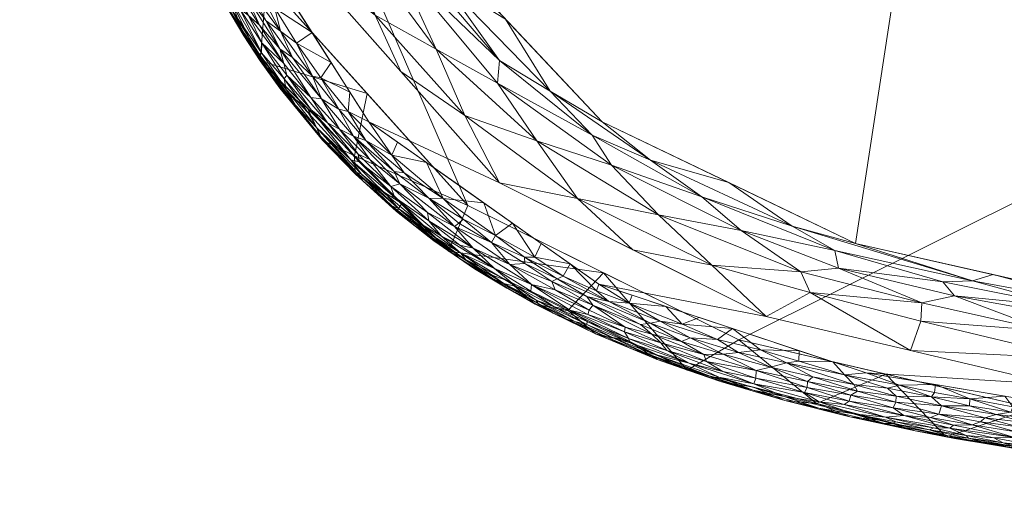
# Model space of a CAD drawing. Header units: millimetres. Extents: x -272 to 272, y 0 to 435.
# Tile 1 of 256: x -272 to -166, y 0 to 53. Entities that reach past the tile are written whole.
import ezdxf

# ---------------------------------------------------------------- set-up
doc = ezdxf.new("R2010")
doc.units = ezdxf.units.MM
doc.layers.add('A-GENM', color=13, linetype='Continuous')

# ---------------------------------------------------------------- blocks, each defined once
blk = doc.blocks.new('MODEL_CCAS0320-1080410R0 - MODEL_CCAS0320-1080410R0-440763-Preview')
at = {"layer": 'A-GENM', "lineweight": 9}
mesh = blk.add_polyface(dxfattribs=at)
corners = [(0, -0.45, -5.41), (28.8, -0.49, -5.41), (57.59, -0.7, -5.41), (86.39, -1.24, -5.41), (115.18, -2.36, -5.42), (143.91, -4.51, -5.42), (172.45, -8.45, -5.44), (200.3, -15.62, -5.46), (225.94, -28.4, -5.49), (246.18, -48.85, -5.49), (258.71, -74.68, -5.46), (265.58, -102.6, -5.43), (269.22, -131.16, -5.42), (271.05, -159.91, -5.41), (271.85, -188.7, -5.41), (272.05, -217.5, -5.41), (269.88, -217.5, -31.71), (267.71, -217.5, -58), (267.41, -183.73, -58), (266.28, -151.99, -58), (263.47, -119.22, -58), (257.54, -87.39, -58), (245.51, -57.36, -58), (223.87, -33.28, -58), (194.72, -18.86, -58), (163.16, -11.52, -58), (130.88, -7.82, -58), (98.35, -6, -58), (65.71, -5.17, -58), (33.11, -4.86, -58), (0, -4.79, -58), (0, -2.62, -31.71), (213.12, -22.01, -5.47), (209.29, -26.07, -58), (234.69, -45.32, -58), (236.06, -38.63, -5.49), (186.38, -12.04, -5.45), (178.94, -15.19, -58), (147.02, -9.67, -58), (252.44, -61.76, -5.47), (251.53, -72.37, -58), (262.14, -88.64, -5.45), (264.87, -135.6, -58), (260.5, -103.31, -58)]
mesh.append_faces([[corners[k] for k in face] for face in [(1, 31, 0)]], dxfattribs={"vtx0": -1})
mesh.append_faces([[corners[k] for k in face] for face in [(22, 39, 40), (28, 3, 27), (27, 4, 26), (12, 20, 11), (33, 8, 23), (23, 35, 34), (21, 41, 43), (19, 13, 18), (20, 12, 42), (8, 33, 32)]], dxfattribs={"vtx0": -1, "vtx1": -1})
mesh.append_faces([[corners[k] for k in face] for face in [(29, 31, 1), (16, 18, 14)]], dxfattribs={"vtx0": -1, "vtx1": -1, "vtx2": -1})
mesh.append_faces([[corners[k] for k in face] for face in [(29, 1, 2), (26, 4, 5), (22, 9, 39), (9, 22, 34), (6, 37, 25), (21, 10, 41), (5, 25, 38), (25, 5, 6), (37, 6, 36), (36, 24, 37), (7, 33, 24), (43, 41, 11), (34, 35, 9), (10, 21, 40), (11, 20, 43), (12, 19, 42), (23, 8, 35)]], dxfattribs={"vtx0": -1, "vtx2": -1})
mesh.append_faces([[corners[k] for k in face] for face in [(30, 31, 29), (15, 16, 14)]], dxfattribs={"vtx1": -1})
mesh.append_faces([[corners[k] for k in face] for face in [(2, 3, 28), (36, 7, 24), (3, 4, 27), (28, 29, 2), (7, 32, 33), (13, 14, 18), (12, 13, 19), (38, 26, 5), (39, 10, 40)]], dxfattribs={"vtx1": -1, "vtx2": -1})
mesh.append_faces([[corners[k] for k in face] for face in [(16, 17, 18)]], dxfattribs={"vtx2": -1})
mesh = blk.add_polyface(dxfattribs=at)
corners = [(261.72, -329.31, -58), (240, -329.31, -58), (233.99, -56.62, -58), (119.01, -56.62, -58), (117.58, -121.41, -58), (0, -121.41, -58), (0, -4.79, -58), (33.11, -4.86, -58), (65.71, -5.17, -58), (98.35, -6, -58), (130.88, -7.82, -58), (163.16, -11.52, -58), (194.72, -18.86, -58), (223.87, -33.28, -58), (245.51, -57.36, -58), (257.54, -87.39, -58), (263.47, -119.22, -58), (266.28, -151.99, -58), (267.41, -183.73, -58), (267.71, -217.5, -58), (267.3, -255.06, -58), (265.66, -292.32, -58)]
mesh.append_faces([[corners[k] for k in face] for face in [(18, 1, 2, 17)]], dxfattribs={"vtx0": -1, "vtx2": -1})
mesh.append_faces([[corners[k] for k in face] for face in [(2, 15, 16, 17), (2, 13, 14, 15)]], dxfattribs={"vtx0": -1, "vtx3": -1})
mesh.append_faces([[corners[k] for k in face] for face in [(7, 8, 5, 6)]], dxfattribs={"vtx1": -1})
mesh.append_faces([[corners[k] for k in face] for face in [(19, 20, 1, 18), (9, 10, 3, 8), (11, 12, 3, 10)]], dxfattribs={"vtx1": -1, "vtx2": -1})
mesh.append_faces([[corners[k] for k in face] for face in [(12, 13, 2, 3)]], dxfattribs={"vtx1": -1, "vtx3": -1})
mesh.append_faces([[corners[k] for k in face] for face in [(21, 0, 1, 20)]], dxfattribs={"vtx2": -1})
mesh.append_faces([[corners[k] for k in face] for face in [(3, 4, 5, 8)]], dxfattribs={"vtx2": -1, "vtx3": -1})
mesh = blk.add_polyface(dxfattribs=at)
corners = [(0, -429.57), (28.56, -429.64), (57.13, -429.78), (85.69, -429.83), (114.25, -429.54), (142.8, -428.45), (171.23, -425.71), (199.13, -419.61), (224.76, -407.01), (243.8, -385.73), (254.87, -359.41), (260.94, -331.49), (264.27, -303.12), (266.03, -274.62), (266.85, -246.06), (267.07, -217.5), (266.84, -187.23), (265.93, -156.97), (263.8, -126.78), (259.42, -96.83), (250.78, -67.82), (234.51, -42.3), (209.78, -24.86), (181.05, -15.33), (151.2, -10.32), (121.04, -7.69), (90.8, -6.35), (60.54, -5.72), (30.27, -5.48), (0, -5.43), (-30.27, -5.48), (-60.54, -5.72), (-90.8, -6.35), (-121.04, -7.69), (-151.2, -10.32), (-181.05, -15.33), (-209.78, -24.86), (-234.51, -42.3), (-250.78, -67.82), (-259.42, -96.83), (-263.8, -126.78), (-265.93, -156.97), (-266.84, -187.23), (-267.07, -217.5), (-266.85, -246.06), (-266.03, -274.62), (-264.27, -303.12), (-260.94, -331.49), (-254.87, -359.41), (-243.8, -385.73), (-224.76, -407.01), (-199.13, -419.61), (-171.23, -425.71), (-142.8, -428.45), (-114.25, -429.54), (-85.69, -429.83), (-57.13, -429.78), (-28.56, -429.64), (263.27, -217.5), (262.57, -255.89), (260.61, -294.22), (256.08, -332.29), (245.91, -369.14), (225.07, -400.84), (191.08, -417.96), (153.47, -425.05), (115.17, -427.31), (76.79, -427.79), (38.39, -427.78), (0, -427.64), (-32.92, -427.73), (-65.57, -427.88), (-98.08, -427.8), (-130.4, -426.98), (-162.64, -424.37), (-194.2, -417.78), (-222.92, -402.9), (-242.98, -377.6), (-253.66, -347.28), (-259.07, -315.48), (-261.79, -282.75), (-262.95, -251.14), (-263.27, -217.5), (-262.55, -175.74), (-260.06, -134.05), (-253.57, -92.87), (-238.07, -54.39), (-206.17, -28.29), (-166.67, -15.45), (-125.25, -10.34), (-83.54, -8.4), (-41.77, -7.61), (0, -7.37), (32.47, -7.43), (64.93, -7.74), (96.79, -8.56), (128.96, -10.38), (160.76, -14.06), (191.8, -21.36), (220.47, -35.74), (241.65, -59.64), (253.36, -89.27), (259.13, -120.64), (261.88, -152.89), (262.98, -184.2)]
mesh.append_faces([[corners[k] for k in face] for face in [(38, 86, 37), (24, 97, 23), (67, 3, 66)]], dxfattribs={"vtx0": -1, "vtx1": -1})
mesh.append_faces([[corners[k] for k in face] for face in [(32, 89, 90), (28, 92, 93, 27), (84, 40, 41, 83), (40, 84, 85, 39), (42, 82, 83, 41), (87, 36, 37, 86), (94, 26, 27, 93), (95, 25, 26, 94), (25, 95, 96), (98, 22, 23, 97), (99, 21, 22, 98), (100, 20, 21, 99), (20, 100, 101, 19), (19, 101, 102, 18), (103, 17, 18, 102), (17, 103, 104, 16), (16, 104, 58, 15), (44, 81, 82, 43), (81, 44, 45, 80), (80, 45, 46, 79), (47, 78, 79, 46), (78, 47, 48), (51, 75, 76, 50), (75, 51, 52), (55, 71, 72, 54), (56, 70, 71, 55), (70, 56, 57, 69), (63, 8, 9), (12, 60, 61, 11), (60, 12, 13)]], dxfattribs={"vtx0": -1, "vtx2": -1})
mesh.append_faces([[corners[k] for k in face] for face in [(89, 32, 33, 34), (92, 28, 29, 30), (66, 3, 4, 5)]], dxfattribs={"vtx0": -1, "vtx3": -1})
mesh.append_faces([[corners[k] for k in face] for face in [(42, 43, 82), (72, 73, 54), (57, 0, 69), (0, 1, 69)]], dxfattribs={"vtx1": -1, "vtx2": -1})
mesh.append_faces([[corners[k] for k in face] for face in [(88, 89, 34, 35), (87, 88, 35, 36), (90, 91, 31, 32), (91, 92, 30, 31), (38, 39, 85, 86), (96, 97, 24, 25), (14, 15, 58, 59), (48, 49, 77, 78), (76, 77, 49, 50), (52, 53, 74, 75), (73, 74, 53, 54), (9, 10, 62, 63), (7, 8, 63, 64), (61, 62, 10, 11), (13, 14, 59, 60), (68, 69, 1, 2), (67, 68, 2, 3), (6, 7, 64, 65), (5, 6, 65, 66)]], dxfattribs={"vtx1": -1, "vtx3": -1})
mesh = blk.add_polyface(dxfattribs=at)
corners = [(166.13, -12.81), (169.91, -12.51, -0.03), (165.26, -11.68, -0.03), (165.13, -7.39, -3.57), (163.92, -7.06, -4.18), (160.95, -6.71, -3.75), (168.29, -10.5, -0.53), (167.08, -10.84, -0.3), (172.95, -11.79, -0.33), (161.74, -7.02, -3.16), (167.93, -7.74, -3.99), (170.05, -8.29, -3.34), (166.3, -7.81, -2.96), (162.95, -6.85, -4.82), (158.77, -6.24, -4.91), (159.31, -6.36, -4.37), (167.63, -7.61, -4.59), (165.11, -8.38, -1.77), (162.55, -7.43, -2.56), (157.89, -7.32, -1.77), (167.33, -8.33, -2.32), (170.3, -8.6, -2.73), (164.71, -9.51, -0.75), (160.71, -8.59, -0.97), (160.56, -9.1, -0.63), (160.95, -8.1, -1.4), (164.93, -8.97, -1.16), (163.69, -9.95, -0.44), (168.74, -10.06, -0.82), (160.49, -10.63, -0.08), (158.66, -11.57), (171.67, -9.71, -1.54), (169.65, -9.74, -1.17), (171.56, -8.27, -4.88), (165.14, -7.44, -5.43), (158.98, -9.4, -0.38), (161.63, -10.24, -0.21), (165.49, -11.11, -0.14), (169.92, -11.77, -0.16), (173.59, -14.06), (173.23, -10.88, -0.82), (155.51, -6.53, -2.42), (172.06, -9.38, -2), (172.27, -8.42, -5.44), (172.13, -8.5, -3.9), (158.02, -6.46, -5.43), (157.51, -6.34, -3.38)]
mesh.append_faces([[corners[k] for k in face] for face in [(39, 1, 0), (34, 33, 43), (45, 13, 34)]], dxfattribs={"vtx0": -1, "vtx1": -1})
mesh.append_faces([[corners[k] for k in face] for face in [(0, 1, 2), (3, 4, 5), (6, 7, 8), (5, 9, 3), (10, 4, 3), (11, 3, 12), (13, 14, 15), (15, 4, 13), (12, 3, 9), (16, 4, 10), (17, 18, 19), (20, 21, 12), (22, 23, 24), (17, 25, 26), (27, 7, 6), (6, 22, 27), (12, 18, 20), (26, 22, 28), (29, 30, 2), (31, 17, 32), (33, 34, 16), (26, 25, 23), (17, 19, 25), (22, 26, 23), (17, 26, 32), (27, 24, 35), (28, 22, 6), (36, 27, 35), (27, 36, 7), (22, 24, 27), (37, 38, 7), (7, 38, 8), (37, 2, 1), (37, 1, 38), (28, 40, 32), (40, 28, 6), (26, 28, 32), (29, 2, 37), (36, 29, 37), (41, 18, 9), (17, 31, 42), (36, 37, 7), (44, 33, 16), (13, 4, 16), (16, 34, 13), (15, 5, 4), (9, 5, 46), (12, 9, 18), (18, 17, 20), (12, 21, 11), (17, 42, 20), (11, 10, 3), (16, 10, 44), (13, 45, 14), (42, 21, 20), (11, 44, 10)]], dxfattribs={"vtx0": -1, "vtx1": -1, "vtx2": -1})
mesh.append_faces([[corners[k] for k in face] for face in [(30, 0, 2)]], dxfattribs={"vtx1": -1, "vtx2": -1})
mesh = blk.add_polyface(dxfattribs=at)
corners = [(252.07, -217.51, -10), (255.28, -217.51, -2.23), (263.27, -217.5), (262.98, -184.2), (261.88, -152.89), (259.13, -120.64), (253.36, -89.27), (241.65, -59.64), (220.47, -35.74), (191.8, -21.36), (160.76, -14.06), (128.96, -10.38), (96.79, -8.56), (64.93, -7.74), (32.47, -7.43), (0, -7.37), (0, -14.25, -2.78), (0, -16.31, -10), (31.53, -16.38, -10), (61.6, -16.66, -10), (92.41, -17.44, -10), (122.85, -19.14, -10), (152.63, -22.51, -10), (182.18, -29.23, -10), (209.43, -42.28, -10), (230.18, -64.39, -10), (241.93, -92.31, -10), (247.8, -122.35, -10), (250.56, -152.61, -10), (251.73, -182.63, -10), (252.07, -213.69, -10), (252.07, -215.6, -10), (253.51, -217.51, -6.52), (110.64, -16.44, -2.43), (252.38, -135.2, -1.88), (47.68, -15.94, -4.96), (48.59, -12.59, -1), (171.53, -23.6, -2.23), (256.99, -168.68, -0.4), (239.9, -75.04, -1.9), (252.47, -166.47, -4.58), (0, -10.81, -1.39), (140.07, -20.2, -4.93), (143.64, -16.75, -0.68), (0, -15.28, -6.39), (259.28, -217.51, -1.12), (246.55, -105.34, -4.33), (80.74, -11.59, -0.35), (109.28, -18.04, -6.03), (251.4, -105.84, -0.25), (78.2, -16.91, -6.6), (203.38, -32.3, -0.77), (79.87, -15.9, -3.45), (227.28, -50.08, -0.61), (256.59, -136.92, 0.03), (250.08, -136.18, -5.82), (112.62, -12.58, -0.23), (198.72, -34.22, -4.61), (220.47, -48.88, -4.31), (47.28, -16.46, -7.5), (48.89, -10.12, -0.19), (0, -8.82, -0.59), (23.8, -10.52, -0.35), (23.72, -12.4, -1.07), (37.53, -14.48, -2.61), (0, -12.53, -2.09), (0, -15.85, -8.38), (23.39, -16.17, -6.91), (22.87, -15.62, -4.84), (169.61, -25.19, -5.87), (87.16, -14.35, -1.5), (175.16, -20.87, -0.25), (245.88, -80.55, -0.05), (237.62, -64.08, -0.38), (231.67, -59.66, -2.08), (234.57, -69.21, -5.22), (231.06, -47.69), (224.19, -42.98, 0.08), (212.08, -34.04, 0.03), (197.64, -26.9, -0.02), (216.44, -40.23, -0.7), (208.44, -37.64, -2.36), (188.08, -26.17, -0.84), (194.47, -30.61, -2.3), (233.82, -53.74, 0.1), (206.14, -28.55), (184.41, -28.48, -4.25), (189.01, -31.06, -6.84), (195.8, -35.76, -10), (220.69, -46.42, -1.99), (204.22, -38.18, -7.05), (219.81, -53.33, -10), (226.59, -57.48, -6.56), (215.02, -45.59, -6.91), (210.51, -40.86, -4.5), (241.57, -85.25, -4.31), (246.1, -94.02, -1.78), (249.58, -113.23, -2.04), (252.57, -121.91, -0.75), (254.49, -139.04, -0.68), (254.3, -158.41, -1.63), (255.44, -186.77, -1.6), (253.71, -194.68, -3.8), (252.44, -189.31, -6.58), (251.57, -166.85, -7.51), (254.55, -119.67, 0), (256.24, -104.95), (252.3, -97.47, 0.18), (236.05, -78.35, -10), (239.97, -84.04, -7.14), (244.17, -98.77, -6.92), (247.39, -115.68, -6.73), (244.86, -107.33, -10), (249.09, -121.49, -4.32), (251.11, -136.64, -3.61), (248.97, -92.57, -0.14), (261.58, -217.51, -0.47), (259.56, -189.39, 0.03), (259.61, -165.22, 0.14), (109.53, -14.68, -1.06), (128.79, -16.74, -1.52), (150.69, -19.84, -2.15), (129.6, -18.34, -3.18), (159.32, -22.41, -3.9), (154.22, -22.39, -6.1), (137.74, -20.83, -10), (131.59, -19.84, -7.28), (113.23, -17.63, -4.04), (161.6, -19.85, -0.91), (158.43, -16.86, -0.12), (140.21, -13.91, -0.06), (175.06, -22.83, -1.02), (64.19, -14.5, -2.16), (144.86, -12.22), (240.57, -63.94, 0.15), (247.5, -74.46), (257.41, -195.71, -0.58), (257.28, -217.51, -1.67), (260.5, -136.77), (249.18, -137.48, -10), (167.4, -25.87, -10), (176.28, -17.71), (241.67, -74.32, -0.66), (187.07, -23.94, -0.19), (184.02, -26.57, -1.96), (229.7, -59.73, -4.09), (254.39, -217.51, -4.38), (172.8, -25.09, -3.86)]
mesh.append_faces([[corners[k] for k in face] for face in [(18, 66, 17)]], dxfattribs={"vtx0": -1})
mesh.append_faces([[corners[k] for k in face] for face in [(20, 50, 19), (19, 59, 18), (21, 48, 20), (41, 62, 61), (8, 77, 76), (10, 129, 141), (24, 90, 88), (30, 103, 29), (140, 124, 22), (125, 126, 21), (133, 129, 10), (135, 72, 6), (137, 101, 1), (1, 102, 146)]], dxfattribs={"vtx0": -1, "vtx1": -1})
mesh.append_faces([[corners[k] for k in face] for face in [(44, 67, 68), (29, 103, 104), (55, 28, 104), (50, 20, 48), (23, 87, 69), (46, 95, 110), (64, 36, 63), (126, 124, 42), (88, 90, 87), (105, 106, 107), (78, 85, 79), (62, 41, 63), (52, 35, 50), (12, 47, 56), (60, 47, 13), (129, 130, 43), (51, 78, 79), (96, 39, 95), (111, 46, 110), (64, 132, 36), (95, 109, 110), (127, 42, 122), (120, 56, 119), (116, 3, 117), (30, 32, 103), (38, 100, 101), (38, 101, 136), (75, 95, 39), (102, 1, 101), (96, 115, 142), (36, 62, 63), (97, 98, 49), (80, 77, 78), (123, 124, 69), (54, 5, 105), (118, 54, 38), (43, 121, 128), (45, 117, 136), (38, 99, 100), (56, 120, 43), (38, 117, 118), (121, 43, 120), (97, 49, 96), (39, 73, 74), (52, 50, 48), (32, 102, 103), (48, 127, 52), (59, 50, 35), (86, 57, 83), (80, 53, 77), (70, 52, 33), (52, 70, 132), (81, 80, 51), (73, 39, 142), (98, 105, 49), (54, 105, 99), (97, 114, 34), (97, 113, 114), (47, 70, 119), (130, 56, 43), (90, 57, 87), (83, 51, 82), (90, 93, 94), (74, 75, 39), (50, 59, 19), (67, 18, 59), (61, 62, 14), (47, 60, 36), (36, 60, 62), (14, 62, 60), (65, 64, 63), (132, 35, 52), (35, 68, 67), (18, 67, 66), (35, 67, 59), (35, 64, 68), (16, 68, 64), (86, 87, 57), (37, 121, 123), (119, 70, 33), (36, 70, 47), (128, 129, 43), (79, 82, 51), (72, 135, 134), (76, 77, 84), (84, 134, 7), (74, 73, 53), (89, 74, 53), (93, 92, 58), (145, 58, 92), (109, 26, 110), (78, 77, 8), (84, 77, 53), (78, 51, 80), (82, 79, 143), (51, 83, 81), (89, 53, 80), (94, 57, 90), (81, 94, 89), (128, 131, 71), (147, 123, 69), (144, 83, 82), (81, 83, 57), (53, 73, 84), (84, 73, 134), (86, 83, 144), (124, 140, 69), (69, 87, 86), (81, 89, 80), (74, 89, 58), (89, 94, 58), (90, 24, 93), (25, 75, 92), (145, 92, 75), (92, 93, 91), (58, 94, 93), (57, 94, 81), (96, 95, 46), (97, 96, 46), (115, 49, 107), (113, 46, 111), (97, 34, 98), (99, 98, 34), (98, 99, 105), (100, 99, 34), (38, 54, 99), (114, 100, 34), (40, 101, 100), (101, 137, 136), (101, 40, 102), (40, 103, 102), (103, 40, 104), (55, 104, 40), (49, 105, 107), (6, 72, 107), (115, 107, 72), (75, 108, 109), (75, 109, 95), (112, 111, 110), (113, 111, 55), (113, 55, 114), (97, 46, 113), (55, 40, 114), (100, 114, 40), (142, 115, 72), (96, 49, 115), (3, 118, 117), (27, 55, 111), (119, 33, 120), (47, 119, 56), (33, 122, 120), (131, 128, 37), (122, 121, 120), (69, 86, 147), (127, 122, 33), (121, 122, 42), (121, 42, 123), (124, 123, 42), (125, 124, 126), (143, 141, 71), (42, 48, 126), (48, 21, 126), (52, 127, 33), (42, 127, 48), (37, 128, 121), (141, 129, 71), (71, 129, 128), (129, 133, 130), (142, 134, 73), (56, 130, 11), (144, 131, 37), (143, 131, 82), (36, 132, 70), (35, 132, 64), (38, 136, 117), (4, 54, 118), (96, 142, 39), (134, 142, 72), (9, 143, 79), (131, 143, 71), (131, 144, 82), (144, 37, 147), (75, 74, 145), (58, 145, 74), (144, 147, 86), (37, 123, 147)]], dxfattribs={"vtx0": -1, "vtx1": -1, "vtx2": -1})
mesh.append_faces([[corners[k] for k in face] for face in [(105, 5, 106), (84, 7, 76), (67, 44, 66), (56, 11, 12), (55, 27, 139), (124, 125, 22), (64, 65, 16), (68, 16, 44), (63, 41, 65), (78, 8, 85), (87, 23, 88), (92, 91, 25), (75, 25, 108), (102, 32, 146), (54, 4, 138), (107, 106, 6), (109, 108, 26), (111, 112, 27), (110, 26, 112), (117, 45, 116), (118, 3, 4)]], dxfattribs={"vtx0": -1, "vtx2": -1})
mesh.append_faces([[corners[k] for k in face] for face in [(13, 14, 60), (12, 13, 47), (9, 141, 143), (30, 31, 32), (85, 9, 79), (24, 91, 93), (28, 29, 104), (133, 11, 130), (135, 7, 134), (137, 45, 136), (138, 5, 54), (139, 28, 55), (140, 23, 69)]], dxfattribs={"vtx1": -1, "vtx2": -1})
mesh.append_faces([[corners[k] for k in face] for face in [(31, 0, 32), (14, 15, 61), (116, 2, 3)]], dxfattribs={"vtx2": -1})
mesh = blk.add_polyface(dxfattribs=at)
corners = [(183.37, -15.11, -0.05), (182.37, -14.06, -0.24), (178.75, -13.67, -0.12), (178.13, -11.55, -1.04), (173.23, -10.88, -0.82), (177.84, -12.16, -0.61), (175.78, -9.08, -4.68), (182.79, -10.6, -4.66), (179.23, -10.21, -5.44), (171.56, -8.27, -4.88), (172.13, -8.5, -3.9), (176.99, -10.73, -1.55), (178.95, -10.57, -2.26), (172.06, -9.38, -2), (170.3, -8.6, -2.73), (173.81, -9.4, -2.46), (174.25, -9.21, -2.98), (186.2, -11.99, -5.45), (172.27, -8.42, -5.44), (186.15, -11.54, -3.85), (179.06, -9.88, -3.86), (182.42, -10.9, -3.06), (178.23, -9.89, -3.27), (186.1, -12.2, -2.31), (177.87, -10.05, -2.74), (182.86, -12.28, -1.3), (183.41, -11.91, -1.82), (182.69, -12.91, -0.8), (187.4, -13.74, -1.03), (181.99, -13.35, -0.47), (187.34, -14.4, -0.61), (174.11, -10.53, -1.2), (181.05, -15.31), (177.46, -14.01, -0.03), (173.59, -14.06), (171.67, -9.71, -1.54), (169.65, -9.74, -1.17), (169.92, -11.77, -0.16), (169.91, -12.51, -0.03), (174.01, -12.76, -0.11), (177.81, -12.83, -0.31), (172.95, -11.79, -0.33), (173.71, -13.2, -0.03), (168.29, -10.5, -0.53), (186.76, -14.88, -0.33), (170.05, -8.29, -3.34), (184.64, -16.51)]
mesh.append_faces([[corners[k] for k in face] for face in [(18, 6, 8), (32, 33, 34)]], dxfattribs={"vtx0": -1, "vtx1": -1})
mesh.append_faces([[corners[k] for k in face] for face in [(0, 1, 2), (3, 4, 5), (6, 7, 8), (6, 9, 10), (11, 12, 13), (14, 15, 16), (19, 7, 20), (6, 18, 9), (20, 7, 6), (21, 19, 20), (22, 21, 20), (12, 23, 21), (10, 20, 6), (21, 22, 24), (11, 25, 26), (25, 3, 27), (28, 25, 27), (27, 29, 30), (22, 10, 16), (4, 3, 31), (35, 36, 31), (3, 25, 11), (37, 38, 39), (40, 41, 39), (2, 39, 33), (39, 2, 40), (4, 41, 5), (33, 42, 34), (41, 37, 39), (33, 32, 0), (42, 33, 39), (0, 2, 33), (2, 1, 40), (29, 40, 1), (5, 41, 40), (31, 3, 11), (27, 3, 5), (41, 4, 43), (29, 27, 5), (23, 12, 26), (11, 26, 12), (40, 29, 5), (29, 1, 44), (35, 11, 13), (4, 31, 36), (11, 35, 31), (13, 15, 14), (45, 16, 10), (16, 45, 14), (13, 12, 15), (24, 15, 12), (10, 22, 20), (24, 22, 16), (15, 24, 16), (21, 24, 12), (39, 38, 42), (34, 42, 38)]], dxfattribs={"vtx0": -1, "vtx1": -1, "vtx2": -1})
mesh.append_faces([[corners[k] for k in face] for face in [(0, 32, 46)]], dxfattribs={"vtx0": -1, "vtx2": -1})
mesh.append_faces([[corners[k] for k in face] for face in [(17, 8, 7)]], dxfattribs={"vtx1": -1, "vtx2": -1})
mesh = blk.add_polyface(dxfattribs=at)
corners = [(186.15, -11.54, -3.85), (193.21, -13.45, -3.89), (189.79, -12.36, -4.69), (197.44, -14.82, -3.69), (196.87, -14.85, -3.1), (187.66, -13.2, -1.56), (183.41, -11.91, -1.82), (182.86, -12.28, -1.3), (189.85, -12.77, -3.07), (182.42, -10.9, -3.06), (186.1, -12.2, -2.31), (198.49, -17.3, -0.86), (196.43, -17.32, -0.48), (200.9, -18.67, -0.57), (192.9, -14.75, -1.47), (192.86, -15.58, -0.82), (198.22, -16.54, -1.37), (186.76, -14.88, -0.33), (189.61, -16.39, -0.11), (191.32, -15.94, -0.4), (186.2, -11.99, -5.45), (182.79, -10.6, -4.66), (187.4, -13.74, -1.03), (200.09, -16.36, -2.31), (193.12, -14.13, -2.28), (194.77, -17.5, -0.22), (187.34, -14.4, -0.61), (200.82, -20.55, -0.03), (195.42, -20.08), (199.01, -21.27), (188.24, -17.7), (192.42, -17.78, -0.03), (188.3, -16.57, -0.03), (196.45, -15.48, -1.86), (196.7, -14.4, -4.7), (197.71, -14.79, -4.21), (193.17, -13.78, -5.46), (200.14, -15.57, -5.46), (203.5, -16.77, -4.8), (197.03, -18.89, -0.07), (182.37, -14.06, -0.24), (183.37, -15.11, -0.05), (184.64, -16.51), (182.69, -12.91, -0.8), (202.48, -17.72, -1.69), (199.96, -19.08, -0.26), (181.99, -13.35, -0.47), (191.83, -18.89), (203.86, -17.31, -3.09), (201.23, -16.04, -4.02)]
mesh.append_faces([[corners[k] for k in face] for face in [(30, 32, 42)]], dxfattribs={"vtx0": -1, "vtx1": -1})
mesh.append_faces([[corners[k] for k in face] for face in [(0, 1, 2), (3, 1, 4), (5, 6, 7), (8, 9, 10), (11, 12, 13), (14, 15, 16), (17, 18, 19), (2, 20, 21), (0, 8, 1), (8, 4, 1), (7, 22, 5), (21, 0, 2), (0, 9, 8), (23, 4, 24), (11, 16, 15), (19, 18, 25), (26, 15, 22), (30, 31, 32), (24, 8, 10), (8, 24, 4), (5, 24, 10), (33, 14, 16), (1, 34, 2), (3, 35, 1), (34, 36, 2), (35, 38, 34), (28, 39, 31), (18, 40, 41), (43, 26, 22), (26, 19, 15), (5, 22, 14), (11, 15, 12), (14, 22, 15), (24, 5, 14), (6, 5, 10), (14, 33, 24), (44, 33, 16), (23, 24, 33), (45, 13, 12), (45, 25, 39), (25, 45, 12), (39, 25, 31), (19, 25, 12), (31, 25, 18), (15, 19, 12), (19, 26, 17), (46, 17, 26), (18, 17, 40), (32, 31, 18), (18, 41, 32), (32, 41, 42), (48, 3, 4), (35, 3, 49), (1, 35, 34), (28, 27, 39)]], dxfattribs={"vtx0": -1, "vtx1": -1, "vtx2": -1})
mesh.append_faces([[corners[k] for k in face] for face in [(27, 28, 29), (34, 37, 36)]], dxfattribs={"vtx0": -1, "vtx2": -1})
mesh.append_faces([[corners[k] for k in face] for face in [(31, 30, 47, 28)]], dxfattribs={"vtx0": -1, "vtx3": -1})
mesh.append_faces([[corners[k] for k in face] for face in [(36, 20, 2)]], dxfattribs={"vtx1": -1, "vtx2": -1})
mesh = blk.add_polyface(dxfattribs=at)
corners = [(199.96, -19.08, -0.26), (197.03, -18.89, -0.07), (203.2, -20.88, -0.11), (206.97, -20.23, -1.06), (203.13, -18.55, -1.17), (204.1, -19.46, -0.8), (204.65, -17.4, -3.66), (208.18, -19.03, -3.16), (208.9, -19.13, -3.75), (206.24, -17.9, -4.28), (203.5, -16.77, -4.8), (201.23, -16.04, -4.02), (206.4, -18.56, -2.62), (200.09, -16.36, -2.31), (206.61, -19.02, -2.07), (198.49, -17.3, -0.86), (200.9, -18.67, -0.57), (207.04, -19.72, -1.5), (202.48, -17.72, -1.69), (200.82, -20.55, -0.03), (203.86, -17.31, -3.09), (196.87, -14.85, -3.1), (197.44, -14.82, -3.69), (210.13, -19.51, -4.68), (206.58, -18.77, -5.47), (213.03, -21.98, -5.48), (200.14, -15.57, -5.46), (212.35, -20.85, -3.31), (196.7, -14.4, -4.7), (211.09, -20.53, -2.74), (196.45, -15.48, -1.86), (204.22, -20.67, -0.27), (198.22, -16.54, -1.37), (208.72, -22.98, -0.16), (206.53, -22.82, -0.03), (212.89, -22.07, -1.81), (210.42, -22.6, -0.56), (210.84, -22.06, -0.98), (210.98, -21.59, -1.39), (210.02, -24.12, -0.06), (213.63, -25.69, -0.09), (213.23, -21.1, -3.83), (211.03, -20.84, -2.22), (205.32, -20.51, -0.5), (202.6, -22.46), (206.19, -23.65), (211.08, -23.53, -0.31), (197.71, -14.79, -4.21), (199.01, -21.27), (209.78, -24.84)]
mesh.append_faces([[corners[k] for k in face] for face in [(26, 10, 24), (49, 34, 45)]], dxfattribs={"vtx0": -1, "vtx1": -1})
mesh.append_faces([[corners[k] for k in face] for face in [(0, 1, 2), (3, 4, 5), (6, 7, 8), (9, 10, 11), (12, 13, 14), (15, 16, 5), (17, 14, 18), (1, 19, 2), (13, 20, 21), (6, 22, 20), (23, 24, 10), (8, 7, 27), (20, 7, 6), (28, 10, 26), (6, 9, 11), (29, 7, 12), (30, 18, 13), (31, 16, 0), (15, 4, 32), (33, 2, 34), (35, 14, 17), (18, 32, 4), (36, 37, 3), (17, 18, 4), (13, 18, 14), (3, 17, 4), (35, 17, 38), (39, 40, 33), (41, 23, 8), (12, 42, 29), (14, 35, 42), (5, 16, 43), (31, 0, 2), (36, 3, 5), (15, 5, 4), (36, 5, 43), (3, 37, 38), (3, 38, 17), (19, 34, 2), (33, 46, 31), (33, 31, 2), (16, 31, 43), (10, 47, 11), (6, 8, 9), (22, 6, 11), (8, 23, 9), (23, 10, 9), (12, 7, 20), (27, 7, 29), (13, 12, 20), (12, 14, 42), (43, 31, 46), (43, 46, 36), (33, 34, 39), (34, 19, 44), (49, 39, 34)]], dxfattribs={"vtx0": -1, "vtx1": -1, "vtx2": -1})
mesh.append_faces([[corners[k] for k in face] for face in [(34, 44, 45)]], dxfattribs={"vtx0": -1, "vtx2": -1})
mesh.append_faces([[corners[k] for k in face] for face in [(25, 24, 23), (48, 44, 19)]], dxfattribs={"vtx1": -1, "vtx2": -1})
mesh = blk.add_polyface(dxfattribs=at)
corners = [(252.07, -213.69, -10), (251.73, -182.63, -10), (250.56, -152.61, -10), (247.8, -122.35, -10), (241.93, -92.31, -10), (230.18, -64.39, -10), (209.43, -42.28, -10), (182.18, -29.23, -10), (152.63, -22.51, -10), (122.85, -19.14, -10), (92.41, -17.44, -10), (61.6, -16.66, -10), (31.53, -16.38, -10), (0, -16.31, -10), (-31.35, -16.37, -10), (-61.73, -16.66, -10), (-91.89, -17.42, -10), (-121.96, -19.07, -10), (-152.28, -22.46, -10), (-182.06, -29.2, -10), (-209.4, -42.26, -10), (-230.16, -64.35, -10), (-241.89, -92.18, -10), (-247.73, -121.86, -10), (-250.52, -151.95, -10), (-251.71, -181.83, -10), (-252.07, -213.69, -10), (-250.06, -183.84, -10), (-235.47, -158.31, -10), (-208.69, -145.17, -10), (-179.42, -138.79, -10), (-149.67, -135.21, -10), (-119.78, -133.06, -10), (-89.85, -131.76, -10), (-59.91, -131, -10), (-29.95, -130.62, -10), (0, -130.51, -10), (33.18, -130.64, -10), (66.36, -131.12, -10), (99.52, -132.11, -10), (132.66, -133.86, -10), (165.7, -136.9, -10), (198.41, -142.43, -10), (229.39, -154, -10), (249.18, -180.09, -10), (17.5, -65, -10), (12.37, -77.37, -10), (0, -82.5, -10), (-12.37, -77.37, -10), (-17.5, -65, -10), (-12.37, -52.63, -10), (0, -47.5, -10), (12.37, -52.63, -10)]
mesh.append_faces([[corners[k] for k in face] for face in [(27, 25, 26)]], dxfattribs={"vtx0": -1})
mesh.append_faces([[corners[k] for k in face] for face in [(23, 29, 22)]], dxfattribs={"vtx0": -1, "vtx1": -1})
mesh.append_faces([[corners[k] for k in face] for face in [(16, 34, 49, 15)]], dxfattribs={"vtx0": -1, "vtx1": -1, "vtx2": -1})
mesh.append_faces([[corners[k] for k in face] for face in [(35, 47, 48, 34), (39, 9, 10, 38), (40, 8, 9, 39), (45, 11, 12, 52), (38, 45, 46, 37), (41, 7, 8, 40), (37, 46, 47, 36), (52, 12, 13, 51), (30, 21, 22, 29), (19, 30, 31), (28, 24, 25, 27), (5, 41, 42), (43, 2, 3, 42), (44, 1, 2, 43)]], dxfattribs={"vtx0": -1, "vtx2": -1})
mesh.append_faces([[corners[k] for k in face] for face in [(38, 10, 11, 45)]], dxfattribs={"vtx0": -1, "vtx2": -1, "vtx3": -1})
mesh.append_faces([[corners[k] for k in face] for face in [(30, 19, 20, 21), (42, 3, 4, 5)]], dxfattribs={"vtx0": -1, "vtx3": -1})
mesh.append_faces([[corners[k] for k in face] for face in [(0, 1, 44)]], dxfattribs={"vtx1": -1})
mesh.append_faces([[corners[k] for k in face] for face in [(48, 49, 34), (6, 7, 41, 5), (35, 36, 47)]], dxfattribs={"vtx1": -1, "vtx2": -1})
mesh.append_faces([[corners[k] for k in face] for face in [(14, 15, 49, 50), (13, 14, 50, 51), (16, 17, 33, 34), (18, 19, 31, 32), (17, 18, 32, 33), (28, 29, 23, 24)]], dxfattribs={"vtx1": -1, "vtx3": -1})
mesh = blk.add_polyface(dxfattribs=at)
corners = [(214.68, -21.72, -4.34), (216.62, -22.68, -5), (210.13, -19.51, -4.68), (217.09, -24.09, -1.98), (217.01, -24.82, -1.25), (221, -26.53, -1.79), (214.25, -25.41, -0.22), (214.84, -25.12, -0.42), (211.08, -23.53, -0.31), (212.35, -20.85, -3.31), (216.31, -22.76, -3.53), (213.23, -21.1, -3.83), (213.03, -21.98, -5.48), (219.47, -25.18, -5.48), (211.03, -20.84, -2.22), (212.89, -22.07, -1.81), (214.59, -22.41, -2.45), (216.54, -23.13, -2.96), (218.69, -24.58, -2.51), (219.67, -24.41, -4.49), (210.98, -21.59, -1.39), (219.34, -26.96, -0.74), (223.3, -28.72, -1.18), (220, -24.93, -3.26), (221.21, -25.45, -3.84), (224.09, -27.47, -3.31), (210.84, -22.06, -0.98), (214.48, -24.23, -0.75), (210.42, -22.6, -0.56), (217.74, -27.07, -0.3), (213.63, -25.69, -0.09), (212.88, -27.02), (216.65, -27.74, -0.03), (220.89, -30.08, -0.06), (217.77, -27.73, -0.13), (221.34, -29.32, -0.28), (225.3, -31.04, -0.64), (219.06, -31.39), (223.16, -26.51, -4.96), (224.69, -27.57, -4.32), (224.63, -28.17, -2.67), (211.09, -20.53, -2.74), (208.72, -22.98, -0.16), (208.9, -19.13, -3.75), (210.02, -24.12, -0.06), (209.78, -24.84), (215.97, -29.21), (222.15, -33.57)]
mesh.append_faces([[corners[k] for k in face] for face in [(12, 1, 13), (31, 44, 45), (37, 32, 46)]], dxfattribs={"vtx0": -1, "vtx1": -1})
mesh.append_faces([[corners[k] for k in face] for face in [(0, 1, 2), (3, 4, 5), (6, 7, 8), (9, 10, 11), (14, 15, 16), (17, 16, 18), (1, 0, 19), (20, 4, 15), (4, 21, 22), (18, 23, 17), (24, 23, 25), (4, 26, 27), (26, 28, 27), (5, 4, 22), (21, 7, 29), (30, 31, 32), (33, 34, 32), (28, 8, 7), (35, 36, 21), (34, 6, 30), (32, 37, 33), (3, 5, 18), (13, 1, 38), (39, 19, 24), (2, 1, 12), (38, 1, 19), (10, 19, 0), (19, 10, 24), (23, 24, 10), (17, 23, 10), (40, 23, 18), (9, 17, 10), (16, 17, 41), (14, 16, 41), (3, 16, 15), (5, 40, 18), (6, 8, 42), (17, 9, 41), (10, 0, 11), (2, 11, 0), (43, 9, 11), (27, 28, 7), (7, 21, 27), (4, 27, 21), (6, 42, 30), (30, 32, 34), (29, 7, 6), (33, 35, 34), (29, 34, 35), (34, 29, 6), (21, 29, 35), (16, 3, 18), (30, 44, 31), (4, 20, 26), (4, 3, 15)]], dxfattribs={"vtx0": -1, "vtx1": -1, "vtx2": -1})
mesh.append_faces([[corners[k] for k in face] for face in [(31, 46, 32), (37, 47, 33)]], dxfattribs={"vtx1": -1, "vtx2": -1})
mesh = blk.add_polyface(dxfattribs=at)
corners = [(224.69, -27.57, -4.32), (223.16, -26.51, -4.96), (219.67, -24.41, -4.49), (224.09, -27.47, -3.31), (227.74, -29.88, -3.72), (221.21, -25.45, -3.84), (227.7, -30.09, -3.14), (231.32, -32.99, -3.05), (232.03, -38.7, -0.06), (228.33, -37.93), (231.42, -40.11), (226.7, -30.01, -2.16), (231.76, -34.18, -1.98), (228.93, -31.34, -2.61), (224.63, -28.17, -2.67), (221, -26.53, -1.79), (225.3, -31.04, -0.64), (224.83, -31.39, -0.37), (228.07, -34.09, -0.3), (228.06, -31.65, -1.54), (228.22, -32.54, -1.01), (232.14, -35.34, -1.3), (232.53, -34.38, -2.52), (230.72, -36.79, -0.18), (226.52, -34.04, -0.06), (232.03, -33.27, -3.76), (235.17, -35.95, -4.3), (229.64, -31.17, -4.34), (230.98, -33.51, -5.49), (231.53, -32.65, -4.89), (236, -36.68, -4.91), (231.19, -35.62, -0.68), (227.53, -29.51, -4.91), (235.8, -36.83, -3.46), (225.92, -28.39, -5.49), (221.34, -29.32, -0.28), (223.3, -28.72, -1.18), (219.34, -26.96, -0.74), (220.89, -30.08, -0.06), (224.37, -31.83, -0.16), (231.8, -36.96, -0.38), (222.15, -33.57), (225.24, -35.75), (234.83, -40.27, -0.27), (234.51, -42.29), (224.73, -29.03, -1.71), (219.47, -25.18, -5.48), (220, -24.93, -3.26), (234.4, -38.25, -0.84), (236.18, -40.76, -0.54)]
mesh.append_faces([[corners[k] for k in face] for face in [(44, 8, 10), (46, 1, 34)]], dxfattribs={"vtx0": -1, "vtx1": -1})
mesh.append_faces([[corners[k] for k in face] for face in [(0, 1, 2), (3, 4, 5), (4, 6, 7), (11, 12, 13), (4, 0, 5), (11, 14, 15), (16, 17, 18), (13, 14, 11), (19, 20, 21), (12, 19, 21), (22, 13, 12), (23, 24, 8), (25, 4, 7), (26, 27, 25), (28, 29, 30), (21, 20, 31), (28, 32, 29), (33, 25, 7), (16, 35, 17), (16, 36, 37), (38, 24, 39), (16, 18, 31), (40, 31, 18), (24, 9, 8), (43, 40, 23), (18, 17, 39), (36, 19, 45), (4, 25, 27), (0, 4, 27), (4, 3, 6), (1, 32, 34), (32, 0, 27), (0, 32, 1), (32, 27, 29), (27, 26, 29), (14, 6, 3), (13, 7, 6), (47, 14, 3), (14, 13, 6), (19, 12, 11), (13, 22, 7), (45, 19, 11), (20, 36, 16), (36, 20, 19), (31, 20, 16), (48, 21, 31), (31, 40, 49), (39, 17, 35), (38, 39, 35), (18, 39, 24), (23, 40, 18), (24, 23, 18), (43, 23, 8), (41, 24, 38), (11, 15, 45), (36, 45, 15)]], dxfattribs={"vtx0": -1, "vtx1": -1, "vtx2": -1})
mesh.append_faces([[corners[k] for k in face] for face in [(8, 9, 10), (32, 28, 34)]], dxfattribs={"vtx0": -1, "vtx2": -1})
mesh.append_faces([[corners[k] for k in face] for face in [(24, 41, 42, 9)]], dxfattribs={"vtx0": -1, "vtx3": -1})
mesh = blk.add_polyface(dxfattribs=at)
corners = [(235.17, -35.95, -4.3), (235.8, -36.83, -3.46), (239.79, -40.82, -3.93), (235.67, -38.8, -1.21), (238.95, -42.18, -1.29), (235.56, -37.99, -1.7), (237.66, -41.49, -0.89), (234.4, -38.25, -0.84), (236.18, -40.76, -0.54), (234.83, -40.27, -0.27), (232.03, -38.7, -0.06), (236.75, -43.39, -0.08), (239.49, -40.31, -4.79), (240.13, -41.66, -3.01), (236.05, -38.62, -5.49), (241.11, -43.74, -5.49), (244.08, -45.91, -4.68), (246.18, -48.85, -5.49), (240.75, -44.9, -0.98), (243.33, -47.28, -1.5), (244.08, -50.11, -0.69), (239.62, -44.75, -0.51), (240.58, -47.2, -0.21), (237.73, -43.63, -0.22), (239.68, -47, -0.07), (242.42, -44.12, -3.5), (245.31, -47.84, -3.76), (242.94, -44.53, -4.11), (243.41, -45.77, -2.9), (243.62, -46.91, -2.02), (241.02, -43.25, -2.35), (236.46, -38.2, -2.36), (231.76, -34.18, -1.98), (236, -36.68, -4.91), (235.35, -36.71, -2.88), (231.32, -32.99, -3.05), (232.53, -34.38, -2.52), (240.7, -43.59, -1.71), (247.05, -50.22, -4.22), (234.51, -42.29), (232.03, -33.27, -3.76), (232.14, -35.34, -1.3), (243.64, -48.55, -1.05), (231.19, -35.62, -0.68), (242.72, -49.19, -0.39), (246.26, -49.53, -3.2), (230.98, -33.51, -5.49), (231.53, -32.65, -4.89), (231.8, -36.96, -0.38), (236.55, -45.48)]
mesh.append_faces([[corners[k] for k in face] for face in [(14, 12, 15), (15, 16, 17), (46, 33, 14)]], dxfattribs={"vtx0": -1, "vtx1": -1})
mesh.append_faces([[corners[k] for k in face] for face in [(0, 1, 2), (3, 4, 5), (6, 7, 8), (9, 10, 11), (0, 2, 12), (2, 1, 13), (18, 19, 4), (20, 18, 21), (22, 23, 24), (25, 26, 27), (25, 13, 28), (29, 28, 30), (5, 31, 32), (16, 15, 12), (12, 14, 33), (12, 2, 27), (34, 35, 36), (1, 34, 13), (30, 31, 37), (16, 27, 38), (3, 7, 6), (21, 8, 23), (11, 24, 23), (39, 11, 10), (0, 40, 1), (33, 0, 12), (5, 32, 41), (32, 31, 36), (34, 36, 31), (3, 5, 41), (37, 31, 5), (4, 3, 6), (18, 4, 6), (5, 4, 37), (21, 18, 6), (18, 42, 19), (21, 6, 8), (41, 7, 3), (43, 8, 7), (8, 9, 23), (44, 21, 22), (13, 34, 31), (35, 34, 1), (25, 28, 45), (30, 28, 13), (31, 30, 13), (30, 37, 29), (2, 13, 25), (12, 27, 16), (2, 25, 27), (19, 29, 37), (19, 37, 4), (47, 0, 33), (8, 48, 9), (21, 23, 22), (9, 11, 23), (24, 11, 49)]], dxfattribs={"vtx0": -1, "vtx1": -1, "vtx2": -1})
mesh.append_faces([[corners[k] for k in face] for face in [(11, 39, 49)]], dxfattribs={"vtx0": -1, "vtx2": -1})
mesh = blk.add_polyface(dxfattribs=at)
corners = [(247.95, -51.52, -4.77), (249.98, -55.06, -4.08), (251.02, -56.76, -4.8), (248, -51.92, -3.68), (246.26, -49.53, -3.2), (249.3, -54.4, -3.17), (247.76, -57.13, -0.4), (250.06, -60.09, -0.73), (247.71, -55.89, -0.69), (244.63, -54.48, -0.04), (240.62, -51.87), (242.65, -55.06), (244.69, -58.25), (243.62, -46.91, -2.02), (243.33, -47.28, -1.5), (246.03, -50.78, -1.73), (247.47, -53.71, -1.37), (248.38, -54.44, -1.8), (249.61, -55.91, -2.24), (252.33, -60.84, -2.45), (252.38, -59.61, -3.95), (252.72, -60.66, -3.36), (250.08, -57.99, -1.52), (246.26, -52.68, -0.96), (244.08, -50.11, -0.69), (244, -52.01, -0.2), (240.58, -47.2, -0.21), (242.28, -50.74, -0.05), (246.05, -49.7, -2.61), (243.64, -48.55, -1.05), (243.41, -45.77, -2.9), (245.57, -53.14, -0.47), (244.08, -45.91, -4.68), (246.18, -48.85, -5.49), (245.31, -47.84, -3.76), (247.05, -50.22, -4.22), (253.1, -60.8, -4.92), (249.32, -55.33, -5.48), (238.58, -48.67), (239.68, -47, -0.07), (236.55, -45.48), (242.72, -49.19, -0.39), (246.46, -56.69, -0.11), (248.85, -56.8, -1.05), (249.08, -61.1, -0.16), (240.75, -44.9, -0.98), (239.62, -44.75, -0.51), (246.71, -58.29, -0.02), (242.42, -44.12, -3.5), (242.94, -44.53, -4.11)]
mesh.append_faces([[corners[k] for k in face] for face in [(38, 39, 40)]], dxfattribs={"vtx0": -1, "vtx1": -1})
mesh.append_faces([[corners[k] for k in face] for face in [(0, 1, 2), (3, 4, 5), (6, 7, 8), (13, 14, 15), (16, 17, 15), (5, 18, 19), (20, 2, 1), (21, 20, 5), (17, 22, 18), (8, 23, 24), (25, 26, 27), (3, 5, 1), (18, 5, 28), (28, 15, 17), (29, 23, 16), (28, 30, 13), (24, 31, 8), (32, 0, 33), (34, 3, 35), (30, 28, 4), (36, 37, 2), (2, 37, 0), (27, 39, 38), (25, 31, 41), (9, 25, 27), (6, 25, 42), (24, 41, 31), (8, 7, 43), (23, 8, 43), (8, 31, 6), (16, 23, 43), (23, 29, 24), (25, 6, 31), (44, 6, 42), (45, 24, 29), (46, 41, 24), (25, 41, 26), (16, 43, 22), (29, 16, 15), (22, 17, 16), (28, 17, 18), (5, 20, 1), (9, 47, 42), (9, 12, 47), (25, 9, 42), (27, 10, 9), (35, 1, 0), (4, 3, 34), (5, 4, 28), (48, 4, 34), (34, 35, 49), (1, 35, 3), (32, 35, 0), (28, 13, 15), (15, 14, 29), (27, 26, 39)]], dxfattribs={"vtx0": -1, "vtx1": -1, "vtx2": -1})
mesh.append_faces([[corners[k] for k in face] for face in [(27, 38, 10)]], dxfattribs={"vtx0": -1, "vtx2": -1})
mesh.append_faces([[corners[k] for k in face] for face in [(9, 10, 11, 12)]], dxfattribs={"vtx0": -1, "vtx3": -1})
mesh.append_faces([[corners[k] for k in face] for face in [(37, 33, 0)]], dxfattribs={"vtx1": -1, "vtx2": -1})

msp = doc.modelspace()

# ---------------------------------------------------------------- block references
at = {"layer": 'A-GENM', "lineweight": 9, "rotation": 180}
msp.add_blockref('MODEL_CCAS0320-1080410R0 - MODEL_CCAS0320-1080410R0-440763-Preview', (0, 0, 828), dxfattribs=at)

doc.saveas('drawing.dxf')
